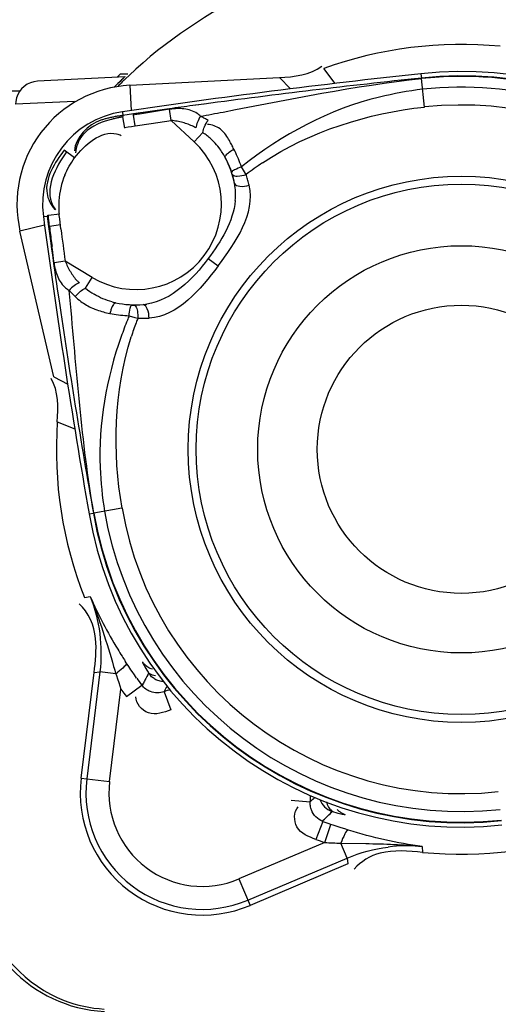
# Model space of a CAD drawing. Header units: inches. Extents: x 22575 to 24734, y 6028 to 6659.
# Tile 48 of 163: x 24587.74 to 24590.19, y 6364.02 to 6369.07. Entities that reach past the tile are written whole.
import ezdxf

# ---------------------------------------------------------------- set-up
doc = ezdxf.new("R2010")
doc.units = ezdxf.units.IN
doc.header["$LTSCALE"] = 0.5
doc.header["$MEASUREMENT"] = 0

# ---------------------------------------------------------------- blocks, each defined once
blk = doc.blocks.new('Flygt Large 14 MGD')
at = {"color": 7, "linetype": 'Continuous'}
for p, q in [((24503.6219, 6491.4128), (24504.1232, 6491.6256)), ((24504.9886, 6490.9734), (24504.9222, 6490.4329)), ((24504.7566, 6490.5559), (24504.6775, 6490.4975)), ((24504.769, 6490.5388), (24504.7565, 6490.5559)), ((24504.7843, 6490.5174), (24504.769, 6490.5388)), ((24504.7903, 6490.5003), (24504.7843, 6490.5174)), ((24504.7961, 6490.483), (24504.7903, 6490.5003)), ((24504.8019, 6490.4656), (24504.7961, 6490.483)), ((24504.704, 6490.4607), (24504.7154, 6490.4444)), ((24504.733, 6490.4188), (24504.7449, 6490.4011)), ((24504.7449, 6490.4011), (24504.7569, 6490.3827)), ((24504.9233, 6489.616), (24504.9256, 6489.6164)), ((24505.1289, 6488.9181), (24505.3016, 6488.1704)), ((24504.9656, 6488.4632), (24504.9324, 6488.4078)), ((24504.9324, 6488.4078), (24505.0701, 6488.3251)), ((24505.1502, 6488.1466), (24505.1516, 6488.1344)), ((24505.1516, 6488.1344), (24505.1523, 6488.1282)), ((24505.1523, 6488.1282), (24505.1536, 6488.1158)), ((24505.1536, 6488.1158), (24505.1548, 6488.1033)), ((24505.1548, 6488.1033), (24505.156, 6488.0906)), ((24505.163, 6488.0941), (24505.1556, 6488.1481)), ((24504.1566, 6487.8593), (24504.1677, 6487.8418)), ((24504.4091, 6487.7135), (24504.3651, 6487.6662)), ((24504.5267, 6487.6039), (24504.4091, 6487.7135)), ((24504.73, 6487.6345), (24504.7118, 6487.6317)), ((24504.7118, 6487.6317), (24504.7203, 6487.5761)), ((24504.7482, 6487.6374), (24504.73, 6487.6345)), ((24504.7665, 6487.6405), (24504.7482, 6487.6374)), ((24504.7757, 6487.586), (24504.7659, 6487.6431)), ((24504.7204, 6487.5705), (24504.7743, 6487.5783)), ((24504.7392, 6487.424), (24503.9728, 6487.3839)), ((24503.2455, 6487.3869), (24503.2453, 6487.3892))]:
    blk.add_line(p, q, dxfattribs=at)
at = {"color": 6, "linetype": 'Continuous'}
for p, q in [((24504.1346, 6491.5987), (24503.6265, 6491.383)), ((24504.1807, 6491.4901), (24504.1232, 6491.6256)), ((24503.7411, 6491.3035), (24504.1807, 6491.4901)), ((24503.6265, 6491.383), (24503.6219, 6491.4128)), ((24503.6265, 6491.383), (24503.6587, 6491.3071)), ((24503.2419, 6491.3243), (24503.2394, 6491.3539)), ((24503.6587, 6491.3071), (24503.5311, 6491.3088)), ((24503.7411, 6491.3035), (24503.7088, 6491.2107)), ((24503.7514, 6491.1953), (24503.7858, 6491.2874)), ((24503.6192, 6491.2401), (24503.6379, 6491.2342)), ((24503.6379, 6491.2342), (24503.6572, 6491.228)), ((24503.6572, 6491.228), (24503.6773, 6491.2214)), ((24503.7079, 6491.1506), (24503.7023, 6491.145)), ((24503.7103, 6491.1498), (24503.7053, 6491.1439)), ((24503.7914, 6491.0725), (24503.815, 6491.095)), ((24503.913, 6491.087), (24503.815, 6491.095)), ((24504.8425, 6490.9914), (24504.7843, 6490.5174)), ((24504.9886, 6490.9734), (24504.8425, 6490.9914)), ((24504.8923, 6490.4291), (24504.9596, 6490.977)), ((24504.5636, 6490.531), (24504.5288, 6490.623)), ((24504.672, 6490.4929), (24504.6754, 6490.5001)), ((24504.6736, 6490.4908), (24504.6775, 6490.4975)), ((24504.8105, 6490.4392), (24504.8923, 6490.4291)), ((24504.9222, 6490.4329), (24504.8923, 6490.4291)), ((24504.7569, 6490.3827), (24504.7623, 6490.3745)), ((24504.9711, 6490.049), (24504.9419, 6490.0433)), ((24504.7796, 6489.591), (24504.9233, 6489.616)), ((24504.9476, 6489.6202), (24504.9256, 6489.6164)), ((24505.1106, 6489.1485), (24505.0208, 6489.1836)), ((24505.1289, 6488.9181), (24505.0571, 6488.956)), ((24504.7127, 6488.6133), (24504.6983, 6488.6174)), ((24504.7425, 6488.6046), (24504.7127, 6488.6133)), ((24505.046, 6488.509), (24505.0497, 6488.4745)), ((24505.0464, 6488.509), (24505.0497, 6488.4745)), ((24505.1104, 6488.4691), (24505.1031, 6488.5185)), ((24504.3376, 6488.3117), (24504.2871, 6488.3497)), ((24505.0701, 6488.3251), (24505.1272, 6488.3327)), ((24505.1402, 6488.2296), (24505.1374, 6488.2502)), ((24505.1402, 6488.2296), (24505.1376, 6488.2502)), ((24505.1556, 6488.1481), (24505.1439, 6488.2332)), ((24505.0918, 6488.1601), (24505.096, 6488.1272)), ((24505.1756, 6488.1413), (24505.3016, 6488.1704)), ((24505.0944, 6488.1394), (24505.1502, 6488.1466)), ((24505.096, 6488.1272), (24505.0982, 6488.1089)), ((24505.0983, 6488.0842), (24505.156, 6488.0906)), ((24505.1817, 6488.0966), (24505.163, 6488.0941)), ((24505.0217, 6487.7962), (24505.0748, 6487.7562)), ((24504.6295, 6487.6192), (24504.5267, 6487.6039)), ((24504.5267, 6487.6039), (24504.535, 6487.5469)), ((24504.7118, 6487.6317), (24504.6295, 6487.6192)), ((24504.535, 6487.5469), (24504.6172, 6487.5597)), ((24504.6353, 6487.5583), (24504.7204, 6487.5705)), ((24504.7392, 6487.424), (24504.7324, 6487.5532)), ((24504.7771, 6487.5596), (24504.7743, 6487.5783)), ((24503.2296, 6487.5351), (24503.2453, 6487.3892)), ((24504.3592, 6487.5201), (24504.4166, 6487.528)), ((24504.3854, 6487.5236), (24504.4166, 6487.5278)), ((24505.0219, 6487.5075), (24505.3241, 6487.5214)), ((24507.8584, 6487.4517), (24505.301, 6487.4517)), ((24503.6878, 6487.4146), (24503.7463, 6487.338)), ((24503.9166, 6487.4425), (24503.9728, 6487.3839)), ((24504.7629, 6487.3799), (24505.2119, 6487.4034)), ((24503.2479, 6487.3647), (24503.2455, 6487.3869)), ((24504.7494, 6487.3677), (24504.7886, 6487.3677)), ((24504.7886, 6487.3677), (24504.803, 6487.382))]:
    blk.add_line(p, q, dxfattribs=at)
for points in [[(24503.6773, 6491.2214), (24503.6981, 6491.2144), (24503.7088, 6491.2107)], [(24503.6745, 6491.1523), (24503.6655, 6491.1547), (24503.6578, 6491.1565), (24503.6513, 6491.1579), (24503.646, 6491.1589), (24503.6418, 6491.1595), (24503.6388, 6491.1597), (24503.6369, 6491.1595)], [(24503.6961, 6491.1461), (24503.6847, 6491.1495), (24503.6745, 6491.1523)], [(24503.7914, 6491.0725), (24503.7949, 6491.0759), (24503.7998, 6491.0807), (24503.8049, 6491.0856), (24503.8099, 6491.0903), (24503.815, 6491.095)], [(24504.6746, 6490.3776), (24504.6743, 6490.3794), (24504.6733, 6490.3822), (24504.6715, 6490.3862), (24504.669, 6490.3912), (24504.6658, 6490.3972), (24504.6618, 6490.4042), (24504.6571, 6490.4121), (24504.6516, 6490.421), (24504.6454, 6490.4308)], [(24505.0982, 6488.1089), (24505.1003, 6488.0906), (24505.101, 6488.0845)], [(24504.1277, 6487.9362), (24504.1291, 6487.93), (24504.1307, 6487.9237), (24504.1323, 6487.9175), (24504.134, 6487.9113), (24504.1357, 6487.9052), (24504.1375, 6487.899), (24504.1393, 6487.8929), (24504.1412, 6487.8868), (24504.1432, 6487.8808)], [(24504.1677, 6487.8418), (24504.1713, 6487.8313), (24504.1751, 6487.821), (24504.1791, 6487.8107), (24504.1832, 6487.8005), (24504.1875, 6487.7903), (24504.1919, 6487.7803)], [(24504.1919, 6487.7803), (24504.1965, 6487.7703), (24504.2012, 6487.7604), (24504.2062, 6487.7506)], [(24505.2121, 6487.4034), (24505.2299, 6487.4057), (24505.2475, 6487.4108), (24505.2643, 6487.4187), (24505.2798, 6487.4292), (24505.2931, 6487.4417), (24505.3041, 6487.4557), (24505.3129, 6487.4713), (24505.3194, 6487.4885), (24505.3231, 6487.5067), (24505.3241, 6487.5213)]]:
    blk.add_lwpolyline(points, dxfattribs=at)
at = {"color": 7, "linetype": 'Continuous'}
for points in [[(24504.7154, 6490.4444), (24504.7271, 6490.4274), (24504.733, 6490.4188)], [(24504.8105, 6490.4392), (24504.8076, 6490.448), (24504.8019, 6490.4656)], [(24504.6983, 6488.6174), (24504.6919, 6488.6176), (24504.6855, 6488.6177), (24504.6791, 6488.6178), (24504.6727, 6488.6178), (24504.6663, 6488.6178), (24504.6599, 6488.6177), (24504.6535, 6488.6175), (24504.6471, 6488.6173), (24504.6407, 6488.617)], [(24504.8407, 6488.5927), (24504.8299, 6488.5947), (24504.8191, 6488.5966), (24504.8083, 6488.5982), (24504.7974, 6488.5997), (24504.7864, 6488.601), (24504.7755, 6488.6022), (24504.7645, 6488.6031), (24504.7535, 6488.6039), (24504.7425, 6488.6046)], [(24504.7288, 6488.5497), (24504.7276, 6488.5497), (24504.7264, 6488.5498), (24504.7252, 6488.5498), (24504.724, 6488.5499), (24504.7227, 6488.5499), (24504.7215, 6488.5499), (24504.7203, 6488.5499), (24504.7191, 6488.5499), (24504.7179, 6488.5499)], [(24505.0497, 6488.4745), (24505.0464, 6488.4781), (24505.0431, 6488.4817), (24505.0397, 6488.4852), (24505.0363, 6488.4887), (24505.0328, 6488.4922), (24505.0293, 6488.4957), (24505.0258, 6488.4991), (24505.0222, 6488.5026), (24505.0186, 6488.506)], [(24504.1432, 6487.8808), (24504.1458, 6487.8766), (24504.1566, 6487.8593)], [(24504.3385, 6487.6035), (24504.3426, 6487.6011), (24504.3467, 6487.5987), (24504.3509, 6487.5963), (24504.3552, 6487.594), (24504.3594, 6487.5916), (24504.3638, 6487.5893), (24504.3682, 6487.5869), (24504.3728, 6487.5846), (24504.3774, 6487.5823)]]:
    blk.add_lwpolyline(points, dxfattribs=at)
at = {"color": 6, "linetype": 'Continuous'}
for centre, radius in [((24500.4817, 6497.6747), 16.5354), ((24500.4817, 6497.6747), 13.0393), ((24503.0408, 6489.2889), 1.3583), ((24503.0408, 6489.2889), 1.0433), ((24503.0408, 6489.2889), 0.7382)]:
    blk.add_circle(centre, radius, dxfattribs=at)
at = {"color": 7, "linetype": 'Continuous'}
blk.add_circle((24503.0408, 6489.2889), 1.3993, dxfattribs=at)
at = {"color": 6, "linetype": 'Continuous'}
for centre, radius, start, end in [((24500.4817, 6497.6747), 16.5917, 117.49465, 109.75854), ((24500.4817, 6497.6747), 13.2284, 91.5783, 88.4217), ((24500.4817, 6497.0055), 13.8976, 271.98593, 88.01409), ((24504.8321, 6491.4615), 0.7087, 0.0029, 87), ((24504.8271, 6491.4582), 0.7, 69.1794, 86.4419), ((24504.3676, 6491.0497), 0.5964, 353, 113), ((24504.3676, 6491.0497), 0.4785, 353, 113), ((24503.3186, 6492.108), 0.7874, 264.411, 277.123), ((24503.572, 6488.3533), 2.955, 86.72, 88.3188), ((24503.0408, 6489.2889), 2.1328, 69.5564, 70.8326), ((24503.0408, 6489.2889), 1.9353, 9.8565, 96.1435), ((24504.4056, 6490.4493), 0.9892, 131.1616, 134.8576), ((24503.0408, 6489.2889), 2.0345, 69.5568, 70.8326), ((24503.0408, 6489.2889), 1.8554, 9.8564, 96.1436), ((24503.6065, 6491.0657), 0.0987, 62.4725, 72.0631), ((24504.3676, 6491.0497), 0.5545, 175.3085, 178.7414), ((24503.0408, 6489.2889), 1.764, 9.8565, 96.1435), ((24504.3676, 6491.0497), 0.5545, 287.2584, 290.6915), ((24503.766, 6490.9311), 0.8923, 331.2582, 333.3545), ((24503.7889, 6490.9165), 0.9795, 332.9724, 334.3749), ((24503.764, 6490.9292), 1.0074, 330.7088, 332.9697), ((24498.7294, 6488.5891), 6.3563, 16.56624, 16.92156), ((24504.5928, 6490.3225), 0.0987, 33.9365, 43.5335), ((24502.6581, 6489.0088), 2.5085, 32.2756, 32.9849), ((24502.6898, 6489.0288), 2.471, 31.3246, 32.2762), ((24502.8311, 6489.1119), 2.3071, 23.8093, 31.3874), ((24465.4956, 6482.6756), 40.0362, 8.39178, 9.98339), ((24466.1525, 6482.8797), 39.3763, 7.61329, 9.85647), ((24503.0408, 6489.2889), 1.764, 189.8565, 276.1435), ((24503.0408, 6489.2889), 1.9353, 189.8565, 276.1435), ((24503.1463, 6489.2196), 1.6647, 339.6302, 342.2766), ((24502.798, 6489.4107), 2.1049, 338.1419, 340.587), ((24503.1537, 6489.2169), 1.6568, 338.7858, 339.6289), ((24502.7811, 6489.4174), 2.1232, 337.4917, 338.1446), ((24504.7848, 6488.2361), 0.3602, 66.2025, 70.0626), ((24504.6952, 6488.2627), 0.2859, 94.9996, 98.6596), ((24504.7309, 6488.1668), 0.3801, 74.9517, 77.7313), ((24504.8374, 6488.3274), 0.2545, 44.5914, 53.1867), ((24504.7072, 6488.0332), 0.4371, 59, 227), ((24504.7443, 6488.2015), 0.3428, 49.7789, 58.7602), ((24504.9948, 6488.3737), 0.1148, 50.5452, 61.4308), ((24469.7279, 6483.3226), 35.7548, 7.89398, 8.27575), ((24473.9639, 6484.1475), 31.3855, 7.34526, 7.6491), ((24509.8351, 6488.8948), 4.7413, 186.8075, 187.0584), ((24517.7255, 6489.8834), 12.6934, 187.11067, 187.39233), ((24498.5777, 6487.3892), 6.6161, 6.93571, 7.29724), ((24500.4817, 6497.6747), 12.8826, 284.35534, 312.41871), ((24501.6495, 6487.7628), 3.5217, 6.2553, 6.9361), ((24504.7072, 6488.0332), 0.4786, 278.3867, 7.6133), ((24504.7139, 6488.0418), 0.3894, 1.2281, 6.2879), ((24504.5117, 6487.9829), 0.3145, 174.2851, 182.3411), ((24504.6891, 6488.0428), 0.4143, 337.5572, 356.322), ((24504.7034, 6488.0416), 0.4, 356.3713, 1.2302), ((24504.4868, 6487.982), 0.2895, 182.3695, 190.9687), ((24503.1375, 6489.2052), 1.663, 303.6836, 307.2116), ((24503.0408, 6489.2889), 1.8554, 233, 276.1436), ((24504.5772, 6487.9689), 0.3707, 208.2194, 217.2866), ((24504.5627, 6487.958), 0.3526, 217.3194, 223.8494), ((24504.5577, 6487.9534), 0.3458, 223.8631, 227.1051), ((24504.5557, 6487.9512), 0.3428, 227.1032, 236.2215), ((24504.3484, 6487.7569), 0.133, 263.4108, 266.9403), ((24499.0339, 6526.5149), 39.3763, 276.14353, 278.38671), ((24509.1082, 6461.9365), 26.0786, 100.45175, 100.70998), ((24504.4592, 6487.663), 0.1149, 224.5787, 235.4746), ((24499.4029, 6524.3192), 37.1314, 277.94669, 278.10079), ((24504.1865, 6490.6769), 3.1464, 279.3863, 279.7675), ((24499.0278, 6527.3769), 40.2118, 276.02067, 277.61881), ((24499.5392, 6523.3422), 36.145, 277.7551, 277.94684), ((24504.487, 6487.7668), 0.2236, 263.5284, 268.0321), ((24504.4823, 6487.9001), 0.3571, 275.3567, 278.4844), ((24503.0433, 6489.1893), 2.4974, 313.8176, 314.1131), ((24503.0458, 6489.1867), 2.4938, 313.8922, 315.2916), ((24503.0287, 6489.1852), 2.4943, 314.52, 315.2579), ((24503.0463, 6489.1862), 2.4931, 314.1128, 315.3118), ((24503.0423, 6489.1903), 2.4987, 313.5333, 313.8925)]:
    blk.add_arc(centre, radius, start, end, dxfattribs=at)
at = {"color": 7, "linetype": 'Continuous'}
for centre, radius, start, end in [((24504.3676, 6491.0497), 0.6256, 353, 113), ((24503.0408, 6489.2889), 2.0745, 84.5068, 109.8813), ((24503.0408, 6489.2889), 1.913, 9.8565, 96.1438), ((24503.0408, 6489.2889), 1.9107, 9.8564, 96.1436), ((24503.0408, 6489.2889), 2.0345, 35.1674, 36.4431), ((24505.065, 6490.0862), 0.4351, 125.7971, 127.5662), ((24503.0408, 6489.2889), 2.0745, 356.1187, 21.4932), ((24503.0408, 6489.2889), 1.913, 189.8565, 276.1438), ((24504.7072, 6488.0332), 0.5157, 78.3162, 94.1146), ((24504.8658, 6488.2874), 0.1985, 44.0871, 48.1773), ((24504.7072, 6488.0332), 0.61, 273, 13), ((24504.686, 6488.0151), 0.4914, 190.335, 195.9015), ((24504.7072, 6488.0332), 0.5157, 191.8854, 207.6838), ((24504.6865, 6488.0323), 0.497, 199.0558, 208.7088), ((24503.0408, 6489.2889), 1.9107, 233, 276.1436), ((24504.5432, 6487.9062), 0.301, 252.6177, 255.5114), ((24504.5945, 6488.1538), 0.554, 259.8979, 261.4419), ((24504.622, 6488.3362), 0.7385, 261.4395, 262.5826), ((24503.0408, 6489.2889), 2.0745, 264.5068, 289.8813)]:
    blk.add_arc(centre, radius, start, end, dxfattribs=at)
at = {"color": 6, "linetype": 'Continuous'}
for points, knots in [([(24500.5055, 6514.3477), (24502.372, 6514.3637), (24506.1468, 6513.7806), (24511.1715, 6511.0624), (24515.0285, 6506.838), (24517.276, 6501.575), (24517.6711, 6495.865), (24516.1747, 6490.3385), (24512.9598, 6485.6068), (24509.8918, 6483.3165), (24508.2266, 6482.4577)], [0, 0, 0, 0, 0.124657, 0.249555, 0.374519, 0.499562, 0.62464, 0.749748, 0.874871, 1, 1, 1, 1]), ([(24500.4817, 6514.3188), (24502.3217, 6514.3095), (24506.0312, 6513.6801), (24510.9609, 6510.971), (24514.7378, 6506.7941), (24516.9347, 6501.6132), (24517.3129, 6496.0024), (24515.8319, 6490.5808), (24512.6657, 6485.9487), (24509.6474, 6483.7162), (24508.011, 6482.8833)], [0, 0, 0, 0, 0.125006, 0.250216, 0.375389, 0.5005, 0.625513, 0.750428, 0.875253, 1, 1, 1, 1]), ([(24508.8642, 6513.5333), (24509.1819, 6513.3882), (24509.829, 6513.1232), (24511.0703, 6512.4795), (24513.1525, 6511.196), (24515.7909, 6508.8649), (24518.2589, 6505.445), (24520.5105, 6500.3153), (24521.1911, 6493.1796), (24518.5751, 6485.0427), (24513.0843, 6478.5027), (24505.5888, 6474.4271), (24497.1569, 6473.2714), (24491.5907, 6474.4564), (24489.0078, 6475.4889)], [0, 0, 0, 0, 0.015697, 0.031393, 0.062773, 0.125436, 0.188116, 0.250802, 0.375528, 0.500306, 0.625148, 0.750062, 0.875014, 1, 1, 1, 1]), ([(24508.7951, 6513.352), (24511.3569, 6512.3104), (24514.9057, 6509.8038), (24518.1433, 6505.2561), (24520.3638, 6500.1182), (24520.9786, 6492.981), (24518.2665, 6484.8785), (24512.6787, 6478.4215), (24505.1131, 6474.4751), (24496.6575, 6473.4854), (24491.1167, 6474.7937), (24488.5579, 6475.8854)], [0, 0, 0, 0, 0.124465, 0.187141, 0.249831, 0.374614, 0.499522, 0.624525, 0.749627, 0.874792, 1, 1, 1, 1]), ([(24475.7765, 6512.4814), (24474.3, 6509.4194), (24472.4498, 6502.792), (24473.3391, 6492.6096), (24477.8407, 6483.5456), (24485.348, 6476.8444), (24494.7881, 6473.5501), (24503.0999, 6474.1401), (24509.0913, 6476.6028), (24514.389, 6480.2085), (24517.3667, 6484.1864), (24518.6518, 6487.0753)], [0, 0, 0, 0, 0.130141, 0.256914, 0.383071, 0.508363, 0.632667, 0.756007, 0.817618, 0.878957, 1, 1, 1, 1]), ([(24475.6571, 6512.3413), (24474.2827, 6509.3972), (24472.4701, 6503.0097), (24473.1803, 6493.086), (24477.4101, 6484.0583), (24484.6571, 6477.1989), (24493.9745, 6473.5931), (24502.3466, 6473.9036), (24508.4861, 6476.1802), (24512.6439, 6478.8318), (24516.1199, 6482.3288), (24517.8546, 6485.1289), (24518.552, 6486.6026)], [0, 0, 0, 0, 0.12495, 0.249862, 0.37474, 0.499589, 0.624414, 0.749191, 0.811899, 0.874607, 0.937303, 1, 1, 1, 1]), ([(24508.2263, 6482.4576), (24506.4086, 6481.3874), (24502.3368, 6479.9069), (24495.8742, 6480.0247), (24489.8589, 6482.389), (24485.0136, 6486.661), (24481.9013, 6492.3176), (24480.8068, 6498.6736), (24481.8393, 6505.0473), (24483.916, 6508.8197), (24485.1813, 6510.5108)], [0, 0, 0, 0, 0.124914, 0.249885, 0.374837, 0.499806, 0.624822, 0.749912, 0.874925, 1, 1, 1, 1]), ([(24511.6713, 6504.7319), (24512.912, 6502.7654), (24514.3569, 6498.0685), (24512.6264, 6490.9723), (24507.5504, 6485.7197), (24502.8069, 6484.4351), (24500.4817, 6484.4349)], [0, 0, 0, 0, 0.250001, 0.500002, 0.750002, 1, 1, 1, 1]), ([(24500.9633, 6483.269), (24502.5967, 6483.3257), (24505.8722, 6484.0284), (24510.0905, 6486.7192), (24513.1126, 6490.7069), (24514.0708, 6493.9172), (24514.2537, 6495.5408)], [0, 0, 0, 0, 0.250045, 0.500065, 0.750048, 1, 1, 1, 1]), ([(24503.6192, 6491.2401), (24503.628, 6491.2397), (24503.6428, 6491.2706), (24503.6528, 6491.2906), (24503.6587, 6491.3071)], [0, 0, 0, 0, 0.334145, 1, 1, 1, 1]), ([(24503.7858, 6491.2874), (24503.8221, 6491.2739), (24503.9005, 6491.245), (24503.9002, 6491.1456), (24503.8768, 6491.12)], [0, 0, 0, 0, 0.527825, 1, 1, 1, 1]), ([(24503.7514, 6491.1953), (24503.7645, 6491.1905), (24503.7885, 6491.1742), (24503.8039, 6491.1499), (24503.8088, 6491.1368)], [0, 0, 0, 0, 0.498741, 1, 1, 1, 1]), ([(24503.678, 6491.1336), (24503.6742, 6491.1377), (24503.6661, 6491.1449), (24503.6568, 6491.1507), (24503.6521, 6491.1532)], [0, 0, 0, 0, 0.513144, 1, 1, 1, 1]), ([(24503.7053, 6491.1439), (24503.7048, 6491.1432), (24503.7009, 6491.1454), (24503.6983, 6491.1455), (24503.6961, 6491.1461)], [0, 0, 0, 0, 0.280424, 1, 1, 1, 1]), ([(24503.7057, 6491.1407), (24503.7042, 6491.1418), (24503.7011, 6491.1438), (24503.6978, 6491.1454), (24503.6961, 6491.1461)], [0, 0, 0, 0, 0.50923, 1, 1, 1, 1]), ([(24503.7653, 6491.0827), (24503.7605, 6491.0967), (24503.7446, 6491.1227), (24503.719, 6491.139), (24503.7053, 6491.1439)], [0, 0, 0, 0, 0.505416, 1, 1, 1, 1]), ([(24503.7315, 6491.0954), (24503.7297, 6491.1047), (24503.724, 6491.1219), (24503.7123, 6491.1359), (24503.7057, 6491.1407)], [0, 0, 0, 0, 0.538872, 1, 1, 1, 1]), ([(24503.8088, 6491.1368), (24503.8114, 6491.1302), (24503.815, 6491.1164), (24503.8156, 6491.1021), (24503.815, 6491.095)], [0, 0, 0, 0, 0.50001, 1, 1, 1, 1]), ([(24504.5288, 6490.623), (24504.565, 6490.6367), (24504.6432, 6490.6665), (24504.7084, 6490.5915), (24504.7077, 6490.5569)], [0, 0, 0, 0, 0.527905, 1, 1, 1, 1]), ([(24504.5636, 6490.531), (24504.5745, 6490.5351), (24504.5981, 6490.539), (24504.6216, 6490.5345), (24504.6326, 6490.5305)], [0, 0, 0, 0, 0.499009, 1, 1, 1, 1]), ([(24504.6326, 6490.5305), (24504.6414, 6490.5273), (24504.6583, 6490.5184), (24504.6719, 6490.505), (24504.6775, 6490.4975)], [0, 0, 0, 0, 0.500795, 1, 1, 1, 1]), ([(24504.5654, 6490.4797), (24504.5735, 6490.4793), (24504.5893, 6490.4768), (24504.604, 6490.4704), (24504.6107, 6490.4664)], [0, 0, 0, 0, 0.507977, 1, 1, 1, 1]), ([(24504.6082, 6490.4499), (24504.6133, 6490.4491), (24504.6229, 6490.4466), (24504.6318, 6490.4422), (24504.6357, 6490.4396)], [0, 0, 0, 0, 0.523994, 1, 1, 1, 1]), ([(24504.6107, 6490.4664), (24504.6167, 6490.4628), (24504.6278, 6490.4546), (24504.6369, 6490.4444), (24504.6408, 6490.439)], [0, 0, 0, 0, 0.516865, 1, 1, 1, 1]), ([(24504.6357, 6490.4396), (24504.6375, 6490.4383), (24504.641, 6490.4356), (24504.6441, 6490.4324), (24504.6454, 6490.4308)], [0, 0, 0, 0, 0.515751, 1, 1, 1, 1]), ([(24504.6454, 6490.4308), (24504.6442, 6490.4327), (24504.6434, 6490.4352), (24504.6403, 6490.4383), (24504.6408, 6490.439)], [0, 0, 0, 0, 0.715762, 1, 1, 1, 1]), ([(24504.6235, 6490.4161), (24504.6315, 6490.4135), (24504.6464, 6490.4066), (24504.6589, 6490.3961), (24504.6643, 6490.3904)], [0, 0, 0, 0, 0.517862, 1, 1, 1, 1]), ([(24504.9077, 6488.5747), (24504.8968, 6488.5786), (24504.8747, 6488.5855), (24504.8521, 6488.5906), (24504.8407, 6488.5927)], [0, 0, 0, 0, 0.499808, 1, 1, 1, 1]), ([(24504.9899, 6488.5311), (24504.9807, 6488.538), (24504.9614, 6488.5506), (24504.9408, 6488.561), (24504.9302, 6488.5656)], [0, 0, 0, 0, 0.498282, 1, 1, 1, 1]), ([(24504.8296, 6488.5338), (24504.8458, 6488.5295), (24504.8777, 6488.5186), (24504.9077, 6488.5032), (24504.9221, 6488.4945)], [0, 0, 0, 0, 0.500992, 1, 1, 1, 1]), ([(24505.1272, 6488.3327), (24505.1239, 6488.3578), (24505.1133, 6488.4054), (24505.0856, 6488.4477), (24505.0677, 6488.4623)], [0, 0, 0, 0, 0.522067, 1, 1, 1, 1]), ([(24505.1332, 6488.0406), (24505.1311, 6488.0444), (24505.1266, 6488.0519), (24505.1216, 6488.0591), (24505.1189, 6488.0627)], [0, 0, 0, 0, 0.48943, 1, 1, 1, 1]), ([(24505.1631, 6487.9787), (24505.1608, 6487.9928), (24505.1515, 6488.0222), (24505.1341, 6488.0476), (24505.1235, 6488.0598)], [0, 0, 0, 0, 0.469681, 1, 1, 1, 1]), ([(24504.2026, 6487.9269), (24504.1995, 6487.9364), (24504.1672, 6487.9444), (24504.1433, 6487.9407), (24504.1277, 6487.9362)], [0, 0, 0, 0, 0.379341, 1, 1, 1, 1]), ([(24505.072, 6487.8847), (24505.0656, 6487.8689), (24505.0506, 6487.8383), (24505.0319, 6487.8098), (24505.0217, 6487.7962)], [0, 0, 0, 0, 0.500056, 1, 1, 1, 1]), ([(24504.2464, 6487.7817), (24504.2419, 6487.7755), (24504.2287, 6487.7643), (24504.2144, 6487.755), (24504.2062, 6487.7506)], [0, 0, 0, 0, 0.450739, 1, 1, 1, 1]), ([(24504.2062, 6487.7506), (24504.2099, 6487.7434), (24504.2173, 6487.7288), (24504.225, 6487.7144), (24504.229, 6487.7073)], [0, 0, 0, 0, 0.498144, 1, 1, 1, 1]), ([(24504.2506, 6487.7936), (24504.2511, 6487.792), (24504.2502, 6487.7874), (24504.2479, 6487.7838), (24504.2464, 6487.7817)], [0, 0, 0, 0, 0.39393, 1, 1, 1, 1]), ([(24504.9848, 6487.684), (24504.9935, 6487.6956), (24505.0087, 6487.7229), (24505.0153, 6487.7534), (24505.0168, 6487.7696)], [0, 0, 0, 0, 0.472903, 1, 1, 1, 1]), ([(24504.229, 6487.7073), (24504.2402, 6487.6875), (24504.2656, 6487.6482), (24504.3103, 6487.6274), (24504.3332, 6487.6247)], [0, 0, 0, 0, 0.496489, 1, 1, 1, 1]), ([(24504.8065, 6487.6729), (24504.8027, 6487.6739), (24504.7949, 6487.6762), (24504.7872, 6487.6791), (24504.7834, 6487.6807)], [0, 0, 0, 0, 0.488298, 1, 1, 1, 1]), ([(24504.8103, 6487.5931), (24504.8163, 6487.5945), (24504.8282, 6487.5973), (24504.8401, 6487.6004), (24504.846, 6487.6021)], [0, 0, 0, 0, 0.498397, 1, 1, 1, 1]), ([(24504.8524, 6487.5928), (24504.8583, 6487.5943), (24504.87, 6487.5974), (24504.8816, 6487.601), (24504.8873, 6487.6029)], [0, 0, 0, 0, 0.501196, 1, 1, 1, 1]), ([(24504.3941, 6487.5683), (24504.4038, 6487.5616), (24504.4259, 6487.551), (24504.4497, 6487.5461), (24504.4618, 6487.5447)], [0, 0, 0, 0, 0.491091, 1, 1, 1, 1]), ([(24504.6172, 6487.5597), (24504.6309, 6487.5618), (24504.6585, 6487.566), (24504.6859, 6487.5704), (24504.6997, 6487.5726)], [0, 0, 0, 0, 0.500157, 1, 1, 1, 1]), ([(24504.7743, 6487.5783), (24504.7808, 6487.5792), (24504.7939, 6487.5812), (24504.8069, 6487.5834), (24504.8135, 6487.5846)], [0, 0, 0, 0, 0.494512, 1, 1, 1, 1]), ([(24504.7757, 6487.586), (24504.7814, 6487.5871), (24504.793, 6487.5894), (24504.8045, 6487.5918), (24504.8103, 6487.5931)], [0, 0, 0, 0, 0.495425, 1, 1, 1, 1]), ([(24504.8135, 6487.5846), (24504.82, 6487.5858), (24504.833, 6487.5883), (24504.846, 6487.5912), (24504.8524, 6487.5928)], [0, 0, 0, 0, 0.498475, 1, 1, 1, 1]), ([(24504.4794, 6487.5434), (24504.4854, 6487.5432), (24504.4975, 6487.5432), (24504.5096, 6487.544), (24504.5157, 6487.5446)], [0, 0, 0, 0, 0.495524, 1, 1, 1, 1])]:
    blk.add_open_spline(points, degree=3, knots=knots, dxfattribs=at)
for points in [[(24505.4928, 6491.6684), (24505.4326, 6491.8623), (24505.2656, 6492.0402), (24505.0759, 6492.1125)], [(24503.6265, 6491.383), (24503.5597, 6491.3547), (24503.4882, 6491.3356), (24503.4162, 6491.3266)], [(24503.2419, 6491.3243), (24503.3696, 6491.3069), (24503.4961, 6491.2782), (24503.6192, 6491.2401)], [(24503.5311, 6491.3088), (24503.4346, 6491.3103), (24503.3378, 6491.3133), (24503.2419, 6491.3243)], [(24504.9419, 6490.0433), (24504.8941, 6490.1638), (24504.8765, 6490.3004), (24504.8923, 6490.4291)], [(24504.9419, 6490.0433), (24504.8936, 6490.1595), (24504.8578, 6490.2807), (24504.8218, 6490.4014)], [(24504.9233, 6489.616), (24504.9868, 6489.2502), (24505.011, 6488.8786), (24505.0464, 6488.509)], [(24504.7787, 6489.5909), (24504.8289, 6489.3021), (24504.8212, 6488.992), (24504.732, 6488.7128)], [(24504.8913, 6489.3828), (24504.8881, 6489.4577), (24504.8801, 6489.5324), (24504.8688, 6489.6065)], [(24504.7833, 6488.711), (24504.8587, 6488.9249), (24504.9008, 6489.1562), (24504.8913, 6489.3828)], [(24504.2871, 6488.3497), (24504.376, 6488.4677), (24504.4931, 6488.6096), (24504.6407, 6488.617)], [(24504.3376, 6488.3117), (24504.4162, 6488.416), (24504.523, 6488.5257), (24504.6521, 6488.5454)], [(24504.2871, 6488.3497), (24504.1982, 6488.2318), (24504.0941, 6488.0801), (24504.1277, 6487.9362)], [(24504.1988, 6488.0142), (24504.2096, 6488.1231), (24504.2717, 6488.2243), (24504.3376, 6488.3117)], [(24505.0628, 6487.7652), (24505.1197, 6487.841), (24505.1789, 6487.9576), (24505.1332, 6488.0406)], [(24505.0748, 6487.7562), (24505.1228, 6487.8199), (24505.1758, 6487.8999), (24505.1631, 6487.9787)], [(24504.0598, 6487.8214), (24503.8162, 6487.659), (24503.5206, 6487.5664), (24503.2296, 6487.5351)], [(24503.4612, 6487.4844), (24503.7177, 6487.5465), (24503.9613, 6487.6774), (24504.1677, 6487.8418)], [(24505.0217, 6487.7962), (24504.972, 6487.7302), (24504.8866, 6487.6521), (24504.8065, 6487.6729)], [(24504.8873, 6487.6029), (24504.9527, 6487.6251), (24505.0178, 6487.6909), (24505.0227, 6487.7598)], [(24504.846, 6487.6021), (24504.8977, 6487.6167), (24504.9524, 6487.6411), (24504.9848, 6487.684)], [(24504.2618, 6487.5607), (24503.9242, 6487.4969), (24503.5869, 6487.426), (24503.2453, 6487.3892)], [(24503.2394, 6487.4442), (24503.3139, 6487.4538), (24503.3882, 6487.4668), (24503.4612, 6487.4844)], [(24503.4005, 6486.7193), (24503.908, 6486.795), (24504.4118, 6487.047), (24504.7776, 6487.4068)]]:
    blk.add_open_spline(points, degree=3, dxfattribs=at)
at = {"color": 7, "linetype": 'Continuous'}
for points in [[(24503.457, 6491.3583), (24503.5075, 6491.371), (24503.5564, 6491.4002), (24503.5902, 6491.4398)], [(24503.2394, 6491.3539), (24503.3116, 6491.347), (24503.3866, 6491.3405), (24503.457, 6491.3583)], [(24504.9222, 6490.4329), (24504.9152, 6490.3753), (24504.9085, 6490.3167), (24504.9141, 6490.2589)], [(24504.9141, 6490.2589), (24504.9203, 6490.1932), (24504.9498, 6490.1241), (24504.9989, 6490.0799)], [(24505.1105, 6489.1485), (24505.1055, 6489.0739), (24505.1035, 6488.9902), (24505.1426, 6488.9265)], [(24503.9728, 6487.3839), (24503.8981, 6487.38), (24503.8148, 6487.372), (24503.7562, 6487.3255)]]:
    blk.add_open_spline(points, degree=3, dxfattribs=at)
for points, knots in [([(24504.7569, 6490.3827), (24504.7547, 6490.3897), (24504.7744, 6490.4093), (24504.7882, 6490.4223), (24504.7997, 6490.4311)], [0, 0, 0, 0, 0.333787, 1, 1, 1, 1]), ([(24504.6407, 6488.617), (24504.6407, 6488.6008), (24504.6437, 6488.5768), (24504.6603, 6488.548), (24504.6702, 6488.5475)], [0, 0, 0, 0, 0.620658, 1, 1, 1, 1]), ([(24504.7104, 6488.5554), (24504.7047, 6488.5627), (24504.6989, 6488.5842), (24504.6976, 6488.6054), (24504.6983, 6488.6174)], [0, 0, 0, 0, 0.435416, 1, 1, 1, 1]), ([(24504.7425, 6488.6046), (24504.7417, 6488.5915), (24504.7384, 6488.5759), (24504.7347, 6488.551), (24504.7288, 6488.5497)], [0, 0, 0, 0, 0.684383, 1, 1, 1, 1]), ([(24504.818, 6488.5412), (24504.82, 6488.543), (24504.824, 6488.5479), (24504.8271, 6488.5534), (24504.8286, 6488.5566)], [0, 0, 0, 0, 0.42987, 1, 1, 1, 1]), ([(24504.8286, 6488.5566), (24504.8314, 6488.5622), (24504.8359, 6488.5741), (24504.8393, 6488.5864), (24504.8407, 6488.5927)], [0, 0, 0, 0, 0.489052, 1, 1, 1, 1]), ([(24504.7179, 6488.5499), (24504.7166, 6488.5502), (24504.7136, 6488.5517), (24504.7115, 6488.554), (24504.7104, 6488.5554)], [0, 0, 0, 0, 0.432376, 1, 1, 1, 1]), ([(24504.8117, 6488.5382), (24504.8127, 6488.5382), (24504.8151, 6488.5389), (24504.817, 6488.5403), (24504.818, 6488.5412)], [0, 0, 0, 0, 0.427695, 1, 1, 1, 1]), ([(24505.0186, 6488.506), (24505.0108, 6488.4961), (24504.9945, 6488.4799), (24504.9752, 6488.4668), (24504.9656, 6488.4632)], [0, 0, 0, 0, 0.552032, 1, 1, 1, 1]), ([(24504.9982, 6488.4353), (24505.0075, 6488.4393), (24505.0256, 6488.4517), (24505.0421, 6488.4659), (24505.0497, 6488.4745)], [0, 0, 0, 0, 0.469205, 1, 1, 1, 1]), ([(24505.0701, 6488.3251), (24505.0621, 6488.3434), (24505.0453, 6488.3791), (24505.0219, 6488.4115), (24505.0084, 6488.4255)], [0, 0, 0, 0, 0.506397, 1, 1, 1, 1]), ([(24505.1556, 6488.148), (24505.155, 6488.1477), (24505.1532, 6488.1473), (24505.1514, 6488.1468), (24505.1502, 6488.1466)], [0, 0, 0, 0, 0.330673, 1, 1, 1, 1]), ([(24505.156, 6488.0906), (24505.1576, 6488.0912), (24505.16, 6488.0921), (24505.1626, 6488.0933), (24505.163, 6488.0941)], [0, 0, 0, 0, 0.661938, 1, 1, 1, 1]), ([(24504.2134, 6487.8805), (24504.2097, 6487.8883), (24504.1789, 6487.8906), (24504.1578, 6487.8858), (24504.1432, 6487.8808)], [0, 0, 0, 0, 0.359188, 1, 1, 1, 1]), ([(24504.1677, 6487.8418), (24504.1799, 6487.8461), (24504.194, 6487.8536), (24504.2171, 6487.8639), (24504.2167, 6487.87)], [0, 0, 0, 0, 0.67741, 1, 1, 1, 1]), ([(24504.3651, 6487.6662), (24504.3643, 6487.656), (24504.357, 6487.6339), (24504.3459, 6487.6138), (24504.3385, 6487.6035)], [0, 0, 0, 0, 0.447968, 1, 1, 1, 1]), ([(24504.3774, 6487.5823), (24504.3836, 6487.592), (24504.3927, 6487.6117), (24504.3996, 6487.6325), (24504.4009, 6487.6426)], [0, 0, 0, 0, 0.530794, 1, 1, 1, 1]), ([(24504.4009, 6487.6426), (24504.409, 6487.6375), (24504.4261, 6487.6285), (24504.4441, 6487.6218), (24504.4533, 6487.6189)], [0, 0, 0, 0, 0.501355, 1, 1, 1, 1]), ([(24504.4679, 6487.6147), (24504.4727, 6487.6135), (24504.4825, 6487.6112), (24504.4924, 6487.6093), (24504.4973, 6487.6084)], [0, 0, 0, 0, 0.497886, 1, 1, 1, 1]), ([(24504.7203, 6487.5761), (24504.7204, 6487.5749), (24504.7204, 6487.573), (24504.7206, 6487.5711), (24504.7204, 6487.5705)], [0, 0, 0, 0, 0.669325, 1, 1, 1, 1]), ([(24504.7743, 6487.5783), (24504.7749, 6487.5789), (24504.7754, 6487.5817), (24504.7756, 6487.5842), (24504.7757, 6487.586)], [0, 0, 0, 0, 0.338063, 1, 1, 1, 1])]:
    blk.add_open_spline(points, degree=3, knots=knots, dxfattribs=at)

msp = doc.modelspace()

# ---------------------------------------------------------------- block references
at = {"rotation": 180}
msp.add_blockref('Flygt Large 14 MGD', (49093.0423, 12856.1544), dxfattribs=at)

doc.saveas('drawing.dxf')
